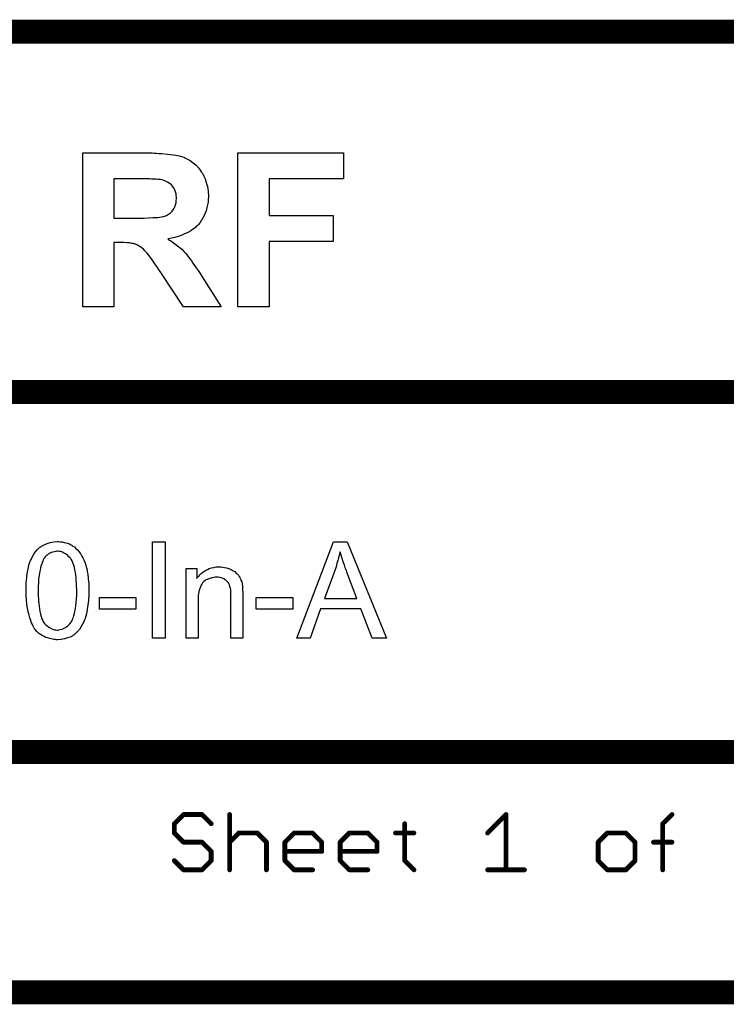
# Model space of a CAD drawing. Extents: x -2.2 to 8.3, y -2.9 to 5.2.
# Tile 127 of 205: x 7.1 to 7.7, y -2.9 to -2.1. Entities that reach past the tile are written whole.
import ezdxf

# ---------------------------------------------------------------- set-up
doc = ezdxf.new("R2010")
doc.units = 0
doc.layers.get('0').update_dxf_attribs({"linetype": 'CONTINUOUS'})
doc.layers.add('acc-ni-360-20-in-a_document', color=1, linetype='CONTINUOUS')

# ---------------------------------------------------------------- blocks, each defined once
blk = doc.blocks.new('D30')
at = {"const_width": 0.001}
blk.add_lwpolyline([(-0.0005, 0, 1), (0.0005, 0, 1)], format="xyb", close=True, dxfattribs=at)
blk = doc.blocks.new('D32')
at = {"const_width": 0.002}
blk.add_lwpolyline([(-0.001, 0, 1), (0.001, 0, 1)], format="xyb", close=True, dxfattribs=at)

msp = doc.modelspace()

# ---------------------------------------------------------------- linework, layer by layer
at = {"layer": 'acc-ni-360-20-in-a_document', "color": 1}
for points, const_width in [([(5.676818, -2.0732), (8.276818, -2.0732)], 0.02), ([(6.376818, -2.3732), (7.876818, -2.3732)], 0.02), ([(7.076818, -2.6732), (7.876818, -2.6732)], 0.02), ([(7.238818, -2.732834), (7.246491, -2.725161)], 0.004), ([(7.246491, -2.725161), (7.261838, -2.725161)], 0.004), ([(7.246491, -2.724161), (7.246491, -2.724161)], 0.002), ([(7.246491, -2.724161), (7.246491, -2.724161)], 0.002), ([(7.247198, -2.725868), (7.247198, -2.725868)], 0.002), ([(7.247198, -2.725868), (7.247198, -2.725868)], 0.002), ([(7.261838, -2.725161), (7.269511, -2.732834)], 0.004), ([(7.261838, -2.726161), (7.261838, -2.726161)], 0.002), ([(7.261838, -2.726161), (7.261838, -2.726161)], 0.002), ([(7.262545, -2.724454), (7.262545, -2.724454)], 0.002), ([(7.262545, -2.724454), (7.262545, -2.724454)], 0.002), ([(7.284857, -2.7712), (7.284857, -2.725161)], 0.004), ([(7.285857, -2.725161), (7.285857, -2.725161)], 0.002), ([(7.285857, -2.725161), (7.285857, -2.725161)], 0.002), ([(7.499707, -2.740507), (7.515053, -2.725161)], 0.004), ([(7.515053, -2.7712), (7.515053, -2.725161)], 0.004), ([(7.51576, -2.725868), (7.51576, -2.725868)], 0.002), ([(7.51576, -2.725868), (7.51576, -2.725868)], 0.002), ([(7.516053, -2.725161), (7.516053, -2.725161)], 0.002), ([(7.516053, -2.725161), (7.516053, -2.725161)], 0.002), ([(7.645498, -2.732834), (7.653171, -2.725161)], 0.004), ([(7.653878, -2.725868), (7.653878, -2.725868)], 0.002), ([(7.653878, -2.725868), (7.653878, -2.725868)], 0.002), ([(7.238818, -2.740507), (7.238818, -2.732834)], 0.004), ([(7.238818, -2.740507), (7.246491, -2.74818)], 0.004), ([(7.238111, -2.732127), (7.238111, -2.732127)], 0.002), ([(7.238111, -2.732127), (7.238111, -2.732127)], 0.002), ([(7.239818, -2.732834), (7.239818, -2.732834)], 0.002), ([(7.239818, -2.732834), (7.239818, -2.732834)], 0.002), ([(7.268804, -2.733541), (7.268804, -2.733541)], 0.002), ([(7.268804, -2.733541), (7.268804, -2.733541)], 0.002), ([(7.284857, -2.74818), (7.29253, -2.740507)], 0.004), ([(7.29253, -2.740507), (7.307877, -2.740507)], 0.004), ([(7.29253, -2.739507), (7.29253, -2.739507)], 0.002), ([(7.29253, -2.739507), (7.29253, -2.739507)], 0.002), ([(7.307877, -2.740507), (7.31555, -2.74818)], 0.004), ([(7.330896, -2.74818), (7.33857, -2.740507)], 0.004), ([(7.33857, -2.740507), (7.353916, -2.740507)], 0.004), ([(7.33857, -2.739507), (7.33857, -2.739507)], 0.002), ([(7.33857, -2.739507), (7.33857, -2.739507)], 0.002), ([(7.353916, -2.740507), (7.361589, -2.74818)], 0.004), ([(7.376936, -2.74818), (7.384609, -2.740507)], 0.004), ([(7.384609, -2.740507), (7.399955, -2.740507)], 0.004), ([(7.384609, -2.739507), (7.384609, -2.739507)], 0.002), ([(7.384609, -2.739507), (7.384609, -2.739507)], 0.002), ([(7.399955, -2.740507), (7.407629, -2.74818)], 0.004), ([(7.422975, -2.740507), (7.438321, -2.740507)], 0.004), ([(7.422975, -2.739507), (7.422975, -2.739507)], 0.002), ([(7.422975, -2.739507), (7.422975, -2.739507)], 0.002), ([(7.430648, -2.763527), (7.430648, -2.732834)], 0.004), ([(7.431648, -2.732834), (7.431648, -2.732834)], 0.002), ([(7.431648, -2.732834), (7.431648, -2.732834)], 0.002), ([(7.591786, -2.74818), (7.599459, -2.740507)], 0.004), ([(7.599459, -2.740507), (7.614805, -2.740507)], 0.004), ([(7.599459, -2.739507), (7.599459, -2.739507)], 0.002), ([(7.599459, -2.739507), (7.599459, -2.739507)], 0.002), ([(7.614805, -2.740507), (7.622478, -2.74818)], 0.004), ([(7.645498, -2.7712), (7.645498, -2.732834)], 0.004), ([(7.644791, -2.732127), (7.644791, -2.732127)], 0.002), ([(7.644791, -2.732127), (7.644791, -2.732127)], 0.002), ([(7.646498, -2.732834), (7.646498, -2.732834)], 0.002), ([(7.646498, -2.732834), (7.646498, -2.732834)], 0.002), ([(7.237818, -2.740507), (7.237818, -2.740507)], 0.002), ([(7.237818, -2.740507), (7.237818, -2.740507)], 0.002), ([(7.239525, -2.7398), (7.239525, -2.7398)], 0.002), ([(7.239525, -2.7398), (7.239525, -2.7398)], 0.002), ([(7.246491, -2.74818), (7.261838, -2.74818)], 0.004), ([(7.246491, -2.74718), (7.246491, -2.74718)], 0.002), ([(7.246491, -2.74718), (7.246491, -2.74718)], 0.002), ([(7.261838, -2.74818), (7.269511, -2.755854)], 0.004), ([(7.262545, -2.747473), (7.262545, -2.747473)], 0.002), ([(7.262545, -2.747473), (7.262545, -2.747473)], 0.002), ([(7.28415, -2.747473), (7.28415, -2.747473)], 0.002), ([(7.28415, -2.747473), (7.28415, -2.747473)], 0.002), ([(7.293237, -2.741214), (7.293237, -2.741214)], 0.002), ([(7.293237, -2.741214), (7.293237, -2.741214)], 0.002), ([(7.307877, -2.741507), (7.307877, -2.741507)], 0.002), ([(7.307877, -2.741507), (7.307877, -2.741507)], 0.002), ([(7.308584, -2.7398), (7.308584, -2.7398)], 0.002), ([(7.308584, -2.7398), (7.308584, -2.7398)], 0.002), ([(7.31555, -2.7712), (7.31555, -2.74818)], 0.004), ([(7.330896, -2.763527), (7.330896, -2.74818)], 0.004), ([(7.330189, -2.747473), (7.330189, -2.747473)], 0.002), ([(7.330189, -2.747473), (7.330189, -2.747473)], 0.002), ([(7.339277, -2.741214), (7.339277, -2.741214)], 0.002), ([(7.339277, -2.741214), (7.339277, -2.741214)], 0.002), ([(7.353916, -2.741507), (7.353916, -2.741507)], 0.002), ([(7.353916, -2.741507), (7.353916, -2.741507)], 0.002), ([(7.354623, -2.7398), (7.354623, -2.7398)], 0.002), ([(7.354623, -2.7398), (7.354623, -2.7398)], 0.002), ([(7.361589, -2.755854), (7.361589, -2.74818)], 0.004), ([(7.376936, -2.763527), (7.376936, -2.74818)], 0.004), ([(7.376229, -2.747473), (7.376229, -2.747473)], 0.002), ([(7.376229, -2.747473), (7.376229, -2.747473)], 0.002), ([(7.385316, -2.741214), (7.385316, -2.741214)], 0.002), ([(7.385316, -2.741214), (7.385316, -2.741214)], 0.002), ([(7.399955, -2.741507), (7.399955, -2.741507)], 0.002), ([(7.399955, -2.741507), (7.399955, -2.741507)], 0.002), ([(7.400662, -2.7398), (7.400662, -2.7398)], 0.002), ([(7.400662, -2.7398), (7.400662, -2.7398)], 0.002), ([(7.407629, -2.755854), (7.407629, -2.74818)], 0.004), ([(7.438321, -2.741507), (7.438321, -2.741507)], 0.002), ([(7.438321, -2.741507), (7.438321, -2.741507)], 0.002), ([(7.499, -2.7398), (7.499, -2.7398)], 0.002), ([(7.499, -2.7398), (7.499, -2.7398)], 0.002), ([(7.591786, -2.763527), (7.591786, -2.74818)], 0.004), ([(7.591078, -2.747473), (7.591078, -2.747473)], 0.002), ([(7.591078, -2.747473), (7.591078, -2.747473)], 0.002), ([(7.600166, -2.741214), (7.600166, -2.741214)], 0.002), ([(7.600166, -2.741214), (7.600166, -2.741214)], 0.002), ([(7.614805, -2.741507), (7.614805, -2.741507)], 0.002), ([(7.614805, -2.741507), (7.614805, -2.741507)], 0.002), ([(7.615512, -2.7398), (7.615512, -2.7398)], 0.002), ([(7.615512, -2.7398), (7.615512, -2.7398)], 0.002), ([(7.622478, -2.763527), (7.622478, -2.74818)], 0.004), ([(7.637825, -2.74818), (7.653171, -2.74818)], 0.004), ([(7.637825, -2.74718), (7.637825, -2.74718)], 0.002), ([(7.637825, -2.74718), (7.637825, -2.74718)], 0.002), ([(7.245784, -2.748888), (7.245784, -2.748888)], 0.002), ([(7.245784, -2.748888), (7.245784, -2.748888)], 0.002), ([(7.261838, -2.74918), (7.261838, -2.74918)], 0.002), ([(7.261838, -2.74918), (7.261838, -2.74918)], 0.002), ([(7.269511, -2.763527), (7.269511, -2.755854)], 0.004), ([(7.270511, -2.755854), (7.270511, -2.755854)], 0.002), ([(7.270511, -2.755854), (7.270511, -2.755854)], 0.002), ([(7.314843, -2.748888), (7.314843, -2.748888)], 0.002), ([(7.314843, -2.748888), (7.314843, -2.748888)], 0.002), ([(7.31655, -2.74818), (7.31655, -2.74818)], 0.002), ([(7.31655, -2.74818), (7.31655, -2.74818)], 0.002), ([(7.330896, -2.755854), (7.361589, -2.755854)], 0.004), ([(7.330896, -2.754854), (7.330896, -2.754854)], 0.002), ([(7.330896, -2.754854), (7.330896, -2.754854)], 0.002), ([(7.331896, -2.74818), (7.331896, -2.74818)], 0.002), ([(7.331896, -2.74818), (7.331896, -2.74818)], 0.002), ([(7.360589, -2.755854), (7.360589, -2.755854)], 0.002), ([(7.360589, -2.755854), (7.360589, -2.755854)], 0.002), ([(7.360882, -2.748888), (7.360882, -2.748888)], 0.002), ([(7.360882, -2.748888), (7.360882, -2.748888)], 0.002), ([(7.362589, -2.74818), (7.362589, -2.74818)], 0.002), ([(7.362589, -2.74818), (7.362589, -2.74818)], 0.002), ([(7.376936, -2.755854), (7.407629, -2.755854)], 0.004), ([(7.376936, -2.754854), (7.376936, -2.754854)], 0.002), ([(7.376936, -2.754854), (7.376936, -2.754854)], 0.002), ([(7.377936, -2.74818), (7.377936, -2.74818)], 0.002), ([(7.377936, -2.74818), (7.377936, -2.74818)], 0.002), ([(7.406629, -2.755854), (7.406629, -2.755854)], 0.002), ([(7.406629, -2.755854), (7.406629, -2.755854)], 0.002), ([(7.406921, -2.748888), (7.406921, -2.748888)], 0.002), ([(7.406921, -2.748888), (7.406921, -2.748888)], 0.002), ([(7.408629, -2.74818), (7.408629, -2.74818)], 0.002), ([(7.408629, -2.74818), (7.408629, -2.74818)], 0.002), ([(7.592786, -2.74818), (7.592786, -2.74818)], 0.002), ([(7.592786, -2.74818), (7.592786, -2.74818)], 0.002), ([(7.621771, -2.748888), (7.621771, -2.748888)], 0.002), ([(7.621771, -2.748888), (7.621771, -2.748888)], 0.002), ([(7.623478, -2.74818), (7.623478, -2.74818)], 0.002), ([(7.623478, -2.74818), (7.623478, -2.74818)], 0.002), ([(7.653171, -2.74918), (7.653171, -2.74918)], 0.002), ([(7.653171, -2.74918), (7.653171, -2.74918)], 0.002), ([(7.238818, -2.763527), (7.246491, -2.7712)], 0.004), ([(7.239525, -2.76282), (7.239525, -2.76282)], 0.002), ([(7.239525, -2.76282), (7.239525, -2.76282)], 0.002), ([(7.261838, -2.7712), (7.269511, -2.763527)], 0.004), ([(7.268511, -2.763527), (7.268511, -2.763527)], 0.002), ([(7.268511, -2.763527), (7.268511, -2.763527)], 0.002), ([(7.268804, -2.756561), (7.268804, -2.756561)], 0.002), ([(7.268804, -2.756561), (7.268804, -2.756561)], 0.002), ([(7.270218, -2.764234), (7.270218, -2.764234)], 0.002), ([(7.270218, -2.764234), (7.270218, -2.764234)], 0.002), ([(7.330896, -2.763527), (7.33857, -2.7712)], 0.004), ([(7.329896, -2.763527), (7.329896, -2.763527)], 0.002), ([(7.329896, -2.763527), (7.329896, -2.763527)], 0.002), ([(7.331604, -2.76282), (7.331604, -2.76282)], 0.002), ([(7.331604, -2.76282), (7.331604, -2.76282)], 0.002), ([(7.361589, -2.756854), (7.361589, -2.756854)], 0.002), ([(7.361589, -2.756854), (7.361589, -2.756854)], 0.002), ([(7.376936, -2.763527), (7.384609, -2.7712)], 0.004), ([(7.375936, -2.763527), (7.375936, -2.763527)], 0.002), ([(7.375936, -2.763527), (7.375936, -2.763527)], 0.002), ([(7.377643, -2.76282), (7.377643, -2.76282)], 0.002), ([(7.377643, -2.76282), (7.377643, -2.76282)], 0.002), ([(7.407629, -2.756854), (7.407629, -2.756854)], 0.002), ([(7.407629, -2.756854), (7.407629, -2.756854)], 0.002), ([(7.430648, -2.763527), (7.438321, -2.7712)], 0.004), ([(7.429648, -2.763527), (7.429648, -2.763527)], 0.002), ([(7.429648, -2.763527), (7.429648, -2.763527)], 0.002), ([(7.431355, -2.76282), (7.431355, -2.76282)], 0.002), ([(7.431355, -2.76282), (7.431355, -2.76282)], 0.002), ([(7.591786, -2.763527), (7.599459, -2.7712)], 0.004), ([(7.590786, -2.763527), (7.590786, -2.763527)], 0.002), ([(7.590786, -2.763527), (7.590786, -2.763527)], 0.002), ([(7.592493, -2.76282), (7.592493, -2.76282)], 0.002), ([(7.592493, -2.76282), (7.592493, -2.76282)], 0.002), ([(7.614805, -2.7712), (7.622478, -2.763527)], 0.004), ([(7.621478, -2.763527), (7.621478, -2.763527)], 0.002), ([(7.621478, -2.763527), (7.621478, -2.763527)], 0.002), ([(7.623185, -2.764234), (7.623185, -2.764234)], 0.002), ([(7.623185, -2.764234), (7.623185, -2.764234)], 0.002), ([(7.246491, -2.7712), (7.261838, -2.7712)], 0.004), ([(7.245784, -2.771907), (7.245784, -2.771907)], 0.002), ([(7.245784, -2.771907), (7.245784, -2.771907)], 0.002), ([(7.246491, -2.7702), (7.246491, -2.7702)], 0.002), ([(7.246491, -2.7702), (7.246491, -2.7702)], 0.002), ([(7.26113, -2.770493), (7.26113, -2.770493)], 0.002), ([(7.26113, -2.770493), (7.26113, -2.770493)], 0.002), ([(7.261838, -2.7722), (7.261838, -2.7722)], 0.002), ([(7.261838, -2.7722), (7.261838, -2.7722)], 0.002), ([(7.283857, -2.7712), (7.283857, -2.7712)], 0.002), ([(7.283857, -2.7712), (7.283857, -2.7712)], 0.002), ([(7.31455, -2.7712), (7.31455, -2.7712)], 0.002), ([(7.31455, -2.7712), (7.31455, -2.7712)], 0.002), ([(7.33857, -2.7712), (7.353916, -2.7712)], 0.004), ([(7.337862, -2.771907), (7.337862, -2.771907)], 0.002), ([(7.337862, -2.771907), (7.337862, -2.771907)], 0.002), ([(7.33857, -2.7702), (7.33857, -2.7702)], 0.002), ([(7.33857, -2.7702), (7.33857, -2.7702)], 0.002), ([(7.353916, -2.7722), (7.353916, -2.7722)], 0.002), ([(7.353916, -2.7722), (7.353916, -2.7722)], 0.002), ([(7.384609, -2.7712), (7.399955, -2.7712)], 0.004), ([(7.383902, -2.771907), (7.383902, -2.771907)], 0.002), ([(7.383902, -2.771907), (7.383902, -2.771907)], 0.002), ([(7.384609, -2.7702), (7.384609, -2.7702)], 0.002), ([(7.384609, -2.7702), (7.384609, -2.7702)], 0.002), ([(7.399955, -2.7722), (7.399955, -2.7722)], 0.002), ([(7.399955, -2.7722), (7.399955, -2.7722)], 0.002), ([(7.437614, -2.771907), (7.437614, -2.771907)], 0.002), ([(7.437614, -2.771907), (7.437614, -2.771907)], 0.002), ([(7.499707, -2.7712), (7.5304, -2.7712)], 0.004), ([(7.499707, -2.7702), (7.499707, -2.7702)], 0.002), ([(7.499707, -2.7702), (7.499707, -2.7702)], 0.002), ([(7.514053, -2.7712), (7.514053, -2.7712)], 0.002), ([(7.514053, -2.7712), (7.514053, -2.7712)], 0.002), ([(7.5304, -2.7722), (7.5304, -2.7722)], 0.002), ([(7.5304, -2.7722), (7.5304, -2.7722)], 0.002), ([(7.599459, -2.7712), (7.614805, -2.7712)], 0.004), ([(7.598752, -2.771907), (7.598752, -2.771907)], 0.002), ([(7.598752, -2.771907), (7.598752, -2.771907)], 0.002), ([(7.599459, -2.7702), (7.599459, -2.7702)], 0.002), ([(7.599459, -2.7702), (7.599459, -2.7702)], 0.002), ([(7.614098, -2.770493), (7.614098, -2.770493)], 0.002), ([(7.614098, -2.770493), (7.614098, -2.770493)], 0.002), ([(7.614805, -2.7722), (7.614805, -2.7722)], 0.002), ([(7.614805, -2.7722), (7.614805, -2.7722)], 0.002), ([(7.644498, -2.7712), (7.644498, -2.7712)], 0.002), ([(7.644498, -2.7712), (7.644498, -2.7712)], 0.002), ([(7.076818, -2.8732), (8.276818, -2.8732)], 0.02)]:
    msp.add_lwpolyline(points, dxfattribs=dict(at, const_width=const_width))
for points in [[(7.221982, -2.17434), (7.224019, -2.17434), (7.226055, -2.174526), (7.228461, -2.174526), (7.233274, -2.175081), (7.238271, -2.175636), (7.242899, -2.176561), (7.244935, -2.177117), (7.246786, -2.177672), (7.246971, -2.177672), (7.247156, -2.177857), (7.248267, -2.178412), (7.249932, -2.179338), (7.252154, -2.180449), (7.25456, -2.1823), (7.256966, -2.184336), (7.259373, -2.186927), (7.261594, -2.190074), (7.261594, -2.190259), (7.261779, -2.190444), (7.262149, -2.190999), (7.262519, -2.191555), (7.263445, -2.193406), (7.264555, -2.195812), (7.265481, -2.198773), (7.266406, -2.202105), (7.267147, -2.205992), (7.267332, -2.210065), (7.267332, -2.21025), (7.267332, -2.21062), (7.267332, -2.211545), (7.267147, -2.212471), (7.267147, -2.213767), (7.266962, -2.215062), (7.266221, -2.218394), (7.265296, -2.222281), (7.263815, -2.226168), (7.261594, -2.23024), (7.260298, -2.232091), (7.258817, -2.233943), (7.258632, -2.234128), (7.258447, -2.234313), (7.257892, -2.234868), (7.257151, -2.235423), (7.256411, -2.236164), (7.2553, -2.237089), (7.254005, -2.238015), (7.252524, -2.23894), (7.250858, -2.240051), (7.248822, -2.240976), (7.246786, -2.241902), (7.244565, -2.242827), (7.241973, -2.243753), (7.239382, -2.244493), (7.236605, -2.245234), (7.233459, -2.245789), (7.233644, -2.245789), (7.233829, -2.245974), (7.234939, -2.246714), (7.23642, -2.24764), (7.238271, -2.248936), (7.240492, -2.250602), (7.242714, -2.252267), (7.24512, -2.254303), (7.247156, -2.256525), (7.247341, -2.25671), (7.248267, -2.257635), (7.249377, -2.259116), (7.251043, -2.261337), (7.253264, -2.264114), (7.254375, -2.265965), (7.255671, -2.267816), (7.257151, -2.269852), (7.258632, -2.272073), (7.260298, -2.274664), (7.261964, -2.277256), (7.277698, -2.302244), (7.246601, -2.302244), (7.228091, -2.274479), (7.227906, -2.274294), (7.227721, -2.273739), (7.227165, -2.272999), (7.226425, -2.272073), (7.225684, -2.270963), (7.224759, -2.269482), (7.222723, -2.26652), (7.220316, -2.263188), (7.218095, -2.260227), (7.216059, -2.25745), (7.215134, -2.256525), (7.214393, -2.255599), (7.214208, -2.255414), (7.213838, -2.255044), (7.213098, -2.254304), (7.212172, -2.253378), (7.210876, -2.252638), (7.209581, -2.251712), (7.2081, -2.250972), (7.206619, -2.250231), (7.206434, -2.250231), (7.205879, -2.250046), (7.204953, -2.249676), (7.203472, -2.249491), (7.201621, -2.249121), (7.1994, -2.248936), (7.196809, -2.248751), (7.188479, -2.248751), (7.188479, -2.302244), (7.162565, -2.302244), (7.162565, -2.174155), (7.220316, -2.174155), (7.221982, -2.17434)], [(7.379688, -2.195812), (7.317679, -2.195812), (7.317679, -2.226168), (7.371173, -2.226168), (7.371173, -2.247825), (7.317679, -2.247825), (7.317679, -2.302244), (7.291765, -2.302244), (7.291765, -2.174155), (7.379688, -2.174155), (7.379688, -2.195812)], [(7.218095, -2.195812), (7.188479, -2.195812), (7.188479, -2.22839), (7.213653, -2.22839), (7.217355, -2.228204), (7.221242, -2.228019), (7.225129, -2.227834), (7.226795, -2.227649), (7.228276, -2.227464), (7.229757, -2.227094), (7.230682, -2.226909), (7.230867, -2.226909), (7.231422, -2.226539), (7.232348, -2.226168), (7.233274, -2.225613), (7.23568, -2.223947), (7.23679, -2.222836), (7.237901, -2.221541), (7.238086, -2.221356), (7.238271, -2.2208), (7.238827, -2.22006), (7.239382, -2.218949), (7.239752, -2.217469), (7.240307, -2.215803), (7.240492, -2.213952), (7.240677, -2.211916), (7.240677, -2.211545), (7.240677, -2.210805), (7.240492, -2.209694), (7.240307, -2.208214), (7.239752, -2.206548), (7.239197, -2.204882), (7.238271, -2.203031), (7.237161, -2.20155), (7.236975, -2.201365), (7.236605, -2.20081), (7.23568, -2.200254), (7.234569, -2.199329), (7.233274, -2.198403), (7.231608, -2.197663), (7.229572, -2.196923), (7.22735, -2.196367), (7.227165, -2.196367), (7.22661, -2.196182), (7.225499, -2.196182), (7.223833, -2.195997), (7.219761, -2.195997), (7.218095, -2.195812)], [(7.143802, -2.497936), (7.145306, -2.498168), (7.147042, -2.498515), (7.148893, -2.498978), (7.15086, -2.499556), (7.152711, -2.500482), (7.152827, -2.500482), (7.152943, -2.500597), (7.153521, -2.500945), (7.154447, -2.501523), (7.155604, -2.502333), (7.156876, -2.50349), (7.158265, -2.504763), (7.159537, -2.506267), (7.16081, -2.508002), (7.160926, -2.508234), (7.161389, -2.508812), (7.161851, -2.509853), (7.162661, -2.511358), (7.163355, -2.513093), (7.164281, -2.51506), (7.165091, -2.517374), (7.165785, -2.519919), (7.165785, -2.520035), (7.165901, -2.520266), (7.166017, -2.520613), (7.166132, -2.521192), (7.166248, -2.521886), (7.166364, -2.522696), (7.166595, -2.523737), (7.166711, -2.524894), (7.166942, -2.526167), (7.167058, -2.527555), (7.167174, -2.529175), (7.167405, -2.530795), (7.167521, -2.532646), (7.167521, -2.534497), (7.167636, -2.53658), (7.167636, -2.538778), (7.167636, -2.538894), (7.167636, -2.539357), (7.167636, -2.540167), (7.167636, -2.541092), (7.167521, -2.542365), (7.167521, -2.543753), (7.167405, -2.545258), (7.167289, -2.546877), (7.166942, -2.55058), (7.166364, -2.554398), (7.165669, -2.5581), (7.165207, -2.559836), (7.164628, -2.561571), (7.164628, -2.561687), (7.164512, -2.561918), (7.164281, -2.562381), (7.16405, -2.56296), (7.163818, -2.56377), (7.163355, -2.564579), (7.16243, -2.566546), (7.161273, -2.568629), (7.159769, -2.570943), (7.158033, -2.573026), (7.155951, -2.574992), (7.155835, -2.574992), (7.155719, -2.575224), (7.155372, -2.575455), (7.154909, -2.575687), (7.154331, -2.576034), (7.153752, -2.576497), (7.152017, -2.577307), (7.149934, -2.578116), (7.147505, -2.578926), (7.144612, -2.579389), (7.141488, -2.57962), (7.140331, -2.57962), (7.139521, -2.579505), (7.138596, -2.579389), (7.137439, -2.579158), (7.136166, -2.578926), (7.134778, -2.578579), (7.133389, -2.578116), (7.131885, -2.577654), (7.130381, -2.576959), (7.128877, -2.576149), (7.127373, -2.575224), (7.125869, -2.574067), (7.12448, -2.572794), (7.123208, -2.571406), (7.123092, -2.57129), (7.12286, -2.570943), (7.122513, -2.570365), (7.121935, -2.569439), (7.121356, -2.568398), (7.120778, -2.567009), (7.119968, -2.565389), (7.119274, -2.563538), (7.11858, -2.561456), (7.117885, -2.559026), (7.117191, -2.556365), (7.116613, -2.553357), (7.116034, -2.550117), (7.115687, -2.546646), (7.115456, -2.542828), (7.11534, -2.538778), (7.11534, -2.538663), (7.11534, -2.5382), (7.11534, -2.53739), (7.11534, -2.536464), (7.115456, -2.535192), (7.115456, -2.533803), (7.115571, -2.532299), (7.115687, -2.530564), (7.116034, -2.526977), (7.116613, -2.523159), (7.117307, -2.519341), (7.11777, -2.517605), (7.118233, -2.51587), (7.118233, -2.515754), (7.118348, -2.515523), (7.11858, -2.51506), (7.118811, -2.514481), (7.119042, -2.513671), (7.119505, -2.512862), (7.120431, -2.510895), (7.121588, -2.508812), (7.123092, -2.506614), (7.124827, -2.504416), (7.12691, -2.502564), (7.127026, -2.502564), (7.127141, -2.502333), (7.127489, -2.502102), (7.127951, -2.50187), (7.12853, -2.501407), (7.129224, -2.50106), (7.130959, -2.500135), (7.133042, -2.499325), (7.135472, -2.498515), (7.138364, -2.498052), (7.141488, -2.497821), (7.142529, -2.497821), (7.143802, -2.497936)], [(7.231271, -2.578232), (7.220627, -2.578232), (7.220627, -2.498168), (7.231271, -2.498168), (7.231271, -2.578232)], [(7.415582, -2.578232), (7.403549, -2.578232), (7.394177, -2.553935), (7.360624, -2.553935), (7.351947, -2.578232), (7.340724, -2.578232), (7.371268, -2.498168), (7.382838, -2.498168), (7.415582, -2.578232)], [(7.141373, -2.50592), (7.140678, -2.50592), (7.140216, -2.506035), (7.138943, -2.506267), (7.137439, -2.506614), (7.135703, -2.507308), (7.133852, -2.508349), (7.132926, -2.509044), (7.132001, -2.509738), (7.131191, -2.510663), (7.130381, -2.511705), (7.130381, -2.51182), (7.13015, -2.512052), (7.129918, -2.512515), (7.129571, -2.513093), (7.129224, -2.514019), (7.128761, -2.51506), (7.128414, -2.516333), (7.127951, -2.517837), (7.127489, -2.519572), (7.127026, -2.521539), (7.126563, -2.523737), (7.126216, -2.526167), (7.125869, -2.528944), (7.125637, -2.531952), (7.125522, -2.535192), (7.125406, -2.538778), (7.125406, -2.53901), (7.125406, -2.539588), (7.125406, -2.54063), (7.125522, -2.542018), (7.125522, -2.543522), (7.125637, -2.545373), (7.125753, -2.54734), (7.125984, -2.549423), (7.126563, -2.553935), (7.12691, -2.556133), (7.127373, -2.558216), (7.127836, -2.560183), (7.12853, -2.562034), (7.129224, -2.563654), (7.130034, -2.565042), (7.130034, -2.565158), (7.130265, -2.565274), (7.130844, -2.566084), (7.131885, -2.567125), (7.133158, -2.568282), (7.134893, -2.569439), (7.13686, -2.57048), (7.139059, -2.57129), (7.140216, -2.571406), (7.141488, -2.571521), (7.142182, -2.571521), (7.142645, -2.571406), (7.143802, -2.571174), (7.145422, -2.570712), (7.147158, -2.569902), (7.149124, -2.568745), (7.15005, -2.56805), (7.150976, -2.567125), (7.151901, -2.566199), (7.152827, -2.565042), (7.152827, -2.564927), (7.153058, -2.564695), (7.15329, -2.564348), (7.153521, -2.56377), (7.153984, -2.56296), (7.154331, -2.561918), (7.154794, -2.560761), (7.155257, -2.559373), (7.155604, -2.557637), (7.156066, -2.555786), (7.156529, -2.553588), (7.156876, -2.551274), (7.157108, -2.548497), (7.157339, -2.545605), (7.15757, -2.542365), (7.15757, -2.538778), (7.15757, -2.538663), (7.15757, -2.538547), (7.15757, -2.537968), (7.15757, -2.536927), (7.157455, -2.535539), (7.157455, -2.534035), (7.157339, -2.532184), (7.157223, -2.530217), (7.156992, -2.528018), (7.156413, -2.523622), (7.156066, -2.521423), (7.155604, -2.519341), (7.155141, -2.517374), (7.154447, -2.515523), (7.153752, -2.513903), (7.152943, -2.512515), (7.152943, -2.512399), (7.152711, -2.512283), (7.15248, -2.511936), (7.152133, -2.511473), (7.151091, -2.510432), (7.149819, -2.509159), (7.148083, -2.508002), (7.146116, -2.506961), (7.145075, -2.506498), (7.143918, -2.506151), (7.142645, -2.506035), (7.141373, -2.50592)], [(7.376822, -2.506498), (7.376822, -2.506614), (7.376706, -2.506845), (7.376706, -2.507308), (7.376475, -2.507771), (7.376359, -2.508581), (7.376128, -2.50939), (7.375665, -2.511357), (7.375087, -2.513671), (7.374277, -2.516217), (7.373467, -2.518994), (7.372425, -2.521886), (7.363748, -2.545258), (7.390822, -2.545258), (7.382491, -2.523274), (7.382491, -2.523159), (7.382376, -2.522812), (7.382144, -2.522233), (7.381913, -2.521539), (7.381566, -2.520729), (7.381219, -2.519688), (7.380872, -2.518531), (7.380409, -2.517374), (7.379483, -2.514713), (7.378557, -2.511936), (7.377632, -2.509159), (7.376822, -2.506498)], [(7.277783, -2.518994), (7.279056, -2.519109), (7.28056, -2.519341), (7.282179, -2.519688), (7.283915, -2.520151), (7.285535, -2.520845), (7.285766, -2.520961), (7.286229, -2.521192), (7.287039, -2.521539), (7.287964, -2.522117), (7.289121, -2.522812), (7.290163, -2.523737), (7.291204, -2.524663), (7.29213, -2.52582), (7.292245, -2.525936), (7.292477, -2.526398), (7.292824, -2.526977), (7.293402, -2.527787), (7.293865, -2.528944), (7.294328, -2.530101), (7.294906, -2.531489), (7.295253, -2.532993), (7.295253, -2.533109), (7.295369, -2.533572), (7.295485, -2.534266), (7.295601, -2.535192), (7.295601, -2.53658), (7.295716, -2.5382), (7.295832, -2.540167), (7.295832, -2.542596), (7.295832, -2.578232), (7.285998, -2.578232), (7.285998, -2.543059), (7.285998, -2.542943), (7.285998, -2.542828), (7.285998, -2.542018), (7.285998, -2.540977), (7.285882, -2.539704), (7.285766, -2.5382), (7.285535, -2.536696), (7.285188, -2.535307), (7.284841, -2.534035), (7.284841, -2.533919), (7.284609, -2.533572), (7.284262, -2.532993), (7.283915, -2.532299), (7.283336, -2.531605), (7.282642, -2.530795), (7.281717, -2.529985), (7.280675, -2.529291), (7.28056, -2.529175), (7.280212, -2.528944), (7.279518, -2.528712), (7.278708, -2.528365), (7.277783, -2.528018), (7.276626, -2.527671), (7.275237, -2.527555), (7.273849, -2.52744), (7.27327, -2.52744), (7.272808, -2.527555), (7.271651, -2.527671), (7.270147, -2.527903), (7.268527, -2.528481), (7.266676, -2.529175), (7.264824, -2.530101), (7.263089, -2.531489), (7.262858, -2.531721), (7.262395, -2.532299), (7.262048, -2.532762), (7.2617, -2.53334), (7.261238, -2.534035), (7.260891, -2.534845), (7.260428, -2.53577), (7.259965, -2.536927), (7.259618, -2.5382), (7.259271, -2.539588), (7.259039, -2.541092), (7.258808, -2.542712), (7.258577, -2.544679), (7.258577, -2.546646), (7.258577, -2.578232), (7.248742, -2.578232), (7.248742, -2.520151), (7.257535, -2.520151), (7.257535, -2.528481), (7.257651, -2.528365), (7.257882, -2.528018), (7.25823, -2.527555), (7.258692, -2.526977), (7.259386, -2.526283), (7.260196, -2.525473), (7.261122, -2.524547), (7.262279, -2.523622), (7.263436, -2.522812), (7.264824, -2.521886), (7.266328, -2.521076), (7.267948, -2.520382), (7.2698, -2.519803), (7.271651, -2.519341), (7.273733, -2.518994), (7.275932, -2.518878), (7.276857, -2.518878), (7.277783, -2.518994)], [(7.206859, -2.554166), (7.17643, -2.554166), (7.17643, -2.544332), (7.206859, -2.544332), (7.206859, -2.554166)], [(7.337484, -2.554166), (7.307055, -2.554166), (7.307055, -2.544332), (7.337484, -2.544332), (7.337484, -2.554166)]]:
    msp.add_lwpolyline(points, dxfattribs=at)
at = {"layer": 'acc-ni-360-20-in-a_document', "color": 1, "const_width": 0.002}
for points in [[(7.246491, -2.724161, 1), (7.246491, -2.726161)], [(7.247198, -2.725868, 1), (7.245784, -2.724454)], [(7.262545, -2.724454, 1.000854), (7.26113, -2.725868)], [(7.261838, -2.726161, 1), (7.261838, -2.724161)], [(7.285857, -2.725161, 1), (7.283857, -2.725161)], [(7.516053, -2.725161, 1), (7.514053, -2.725161)], [(7.51576, -2.725868, 1), (7.514346, -2.724454)], [(7.653878, -2.725868, 1), (7.652464, -2.724454)], [(7.239818, -2.732834, 1), (7.237818, -2.732834)], [(7.238111, -2.732127, 1), (7.239525, -2.733541)], [(7.239525, -2.7398, 1), (7.238111, -2.741214)], [(7.268804, -2.733541, 1), (7.270218, -2.732127)], [(7.29253, -2.739507, 1), (7.29253, -2.741507)], [(7.293237, -2.741214, 1), (7.291823, -2.7398)], [(7.308584, -2.7398, 1), (7.30717, -2.741214)], [(7.307877, -2.741507, 1), (7.307877, -2.739507)], [(7.33857, -2.739507, 1), (7.33857, -2.741507)], [(7.339277, -2.741214, 0.999854), (7.337862, -2.7398)], [(7.354623, -2.7398, 1), (7.353209, -2.741214)], [(7.353916, -2.741507, 1), (7.353916, -2.739507)], [(7.384609, -2.739507, 1), (7.384609, -2.741507)], [(7.385316, -2.741214, 1), (7.383902, -2.7398)], [(7.400662, -2.7398, 1), (7.399248, -2.741214)], [(7.399955, -2.741507, 1), (7.399955, -2.739507)], [(7.422975, -2.739507, 1), (7.422975, -2.741507)], [(7.431648, -2.732834, 1), (7.429648, -2.732834)], [(7.438321, -2.741507, 1), (7.438321, -2.739507)], [(7.599459, -2.739507, 1), (7.599459, -2.741507)], [(7.600166, -2.741214, 1), (7.598752, -2.7398)], [(7.615512, -2.7398, 1), (7.614098, -2.741214)], [(7.614805, -2.741507, 1), (7.614805, -2.739507)], [(7.646498, -2.732834, 1), (7.644498, -2.732834)], [(7.644791, -2.732127, 1), (7.646205, -2.733541)], [(7.237818, -2.740507, 1), (7.239818, -2.740507)], [(7.246491, -2.74718, 1), (7.246491, -2.74918)], [(7.245784, -2.748888, 0.999854), (7.247198, -2.747473)], [(7.262545, -2.747473, 1), (7.26113, -2.748888)], [(7.261838, -2.74918, 1), (7.261838, -2.74718)], [(7.28415, -2.747473, 1.000854), (7.285564, -2.748888)], [(7.31655, -2.74818, 1), (7.31455, -2.74818)], [(7.314843, -2.748888, 0.999854), (7.316257, -2.747473)], [(7.331896, -2.74818, 1), (7.329896, -2.74818)], [(7.330189, -2.747473, 1), (7.331604, -2.748888)], [(7.362589, -2.74818, 1), (7.360589, -2.74818)], [(7.360882, -2.748888, 0.999854), (7.362296, -2.747473)], [(7.376229, -2.747473, 1.000854), (7.377643, -2.748888)], [(7.377936, -2.74818, 1), (7.375936, -2.74818)], [(7.408629, -2.74818, 1), (7.406629, -2.74818)], [(7.406921, -2.748888, 1), (7.408336, -2.747473)], [(7.499, -2.7398, 1), (7.500414, -2.741214)], [(7.591078, -2.747473, 1), (7.592493, -2.748888)], [(7.592786, -2.74818, 1), (7.590786, -2.74818)], [(7.623478, -2.74818, 1), (7.621478, -2.74818)], [(7.621771, -2.748888, 0.999854), (7.623185, -2.747473)], [(7.637825, -2.74718, 1), (7.637825, -2.74918)], [(7.653171, -2.74918, 1), (7.653171, -2.74718)], [(7.270511, -2.755854, 1), (7.268511, -2.755854)], [(7.268804, -2.756561, 1), (7.270218, -2.755147)], [(7.330896, -2.754854, 1), (7.330896, -2.756854)], [(7.360589, -2.755854, 1), (7.362589, -2.755854)], [(7.361589, -2.756854, 1), (7.361589, -2.754854)], [(7.376936, -2.754854, 1), (7.376936, -2.756854)], [(7.406629, -2.755854, 1), (7.408629, -2.755854)], [(7.407629, -2.756854, 1), (7.407629, -2.754854)], [(7.239525, -2.76282, 1), (7.238111, -2.764234)], [(7.268511, -2.763527, 1), (7.270511, -2.763527)], [(7.270218, -2.764234, 1), (7.268804, -2.76282)], [(7.331604, -2.76282, 1.000854), (7.330189, -2.764234)], [(7.329896, -2.763527, 1), (7.331896, -2.763527)], [(7.377643, -2.76282, 1), (7.376229, -2.764234)], [(7.375936, -2.763527, 1), (7.377936, -2.763527)], [(7.431355, -2.76282, 1), (7.429941, -2.764234)], [(7.429648, -2.763527, 1), (7.431648, -2.763527)], [(7.592493, -2.76282, 1.000854), (7.591078, -2.764234)], [(7.590786, -2.763527, 1), (7.592786, -2.763527)], [(7.621478, -2.763527, 1), (7.623478, -2.763527)], [(7.623185, -2.764234, 1), (7.621771, -2.76282)], [(7.246491, -2.7702, 1), (7.246491, -2.7722)], [(7.245784, -2.771907, 1), (7.247198, -2.770493)], [(7.26113, -2.770493, 0.999854), (7.262545, -2.771907)], [(7.261838, -2.7722, 1), (7.261838, -2.7702)], [(7.283857, -2.7712, 1), (7.285857, -2.7712)], [(7.31455, -2.7712, 1), (7.31655, -2.7712)], [(7.33857, -2.7702, 1), (7.33857, -2.7722)], [(7.337862, -2.771907, 1.000854), (7.339277, -2.770493)], [(7.353916, -2.7722, 1), (7.353916, -2.7702)], [(7.384609, -2.7702, 1), (7.384609, -2.7722)], [(7.383902, -2.771907, 1), (7.385316, -2.770493)], [(7.399955, -2.7722, 1), (7.399955, -2.7702)], [(7.437614, -2.771907, 1), (7.439028, -2.770493)], [(7.499707, -2.7702, 1), (7.499707, -2.7722)], [(7.514053, -2.7712, 1), (7.516053, -2.7712)], [(7.5304, -2.7722, 1), (7.5304, -2.7702)], [(7.599459, -2.7702, 1), (7.599459, -2.7722)], [(7.598752, -2.771907, 1), (7.600166, -2.770493)], [(7.614098, -2.770493, 1), (7.615512, -2.771907)], [(7.614805, -2.7722, 1), (7.614805, -2.7702)], [(7.644498, -2.7712, 1), (7.646498, -2.7712)]]:
    msp.add_lwpolyline(points, format="xyb", dxfattribs=at)

# ---------------------------------------------------------------- block references
at = {"layer": 'acc-ni-360-20-in-a_document'}
for name, p in [('D32', (7.246491, -2.725161)), ('D32', (7.246491, -2.725161)), ('D30', (7.245784, -2.724454)), ('D30', (7.246491, -2.724161)), ('D30', (7.246491, -2.724161)), ('D30', (7.246491, -2.724161)), ('D30', (7.246491, -2.726161)), ('D30', (7.247198, -2.725868)), ('D30', (7.247198, -2.725868)), ('D30', (7.247198, -2.725868)), ('D32', (7.261838, -2.725161)), ('D32', (7.261838, -2.725161)), ('D30', (7.26113, -2.725868)), ('D30', (7.261838, -2.724161)), ('D30', (7.261838, -2.726161)), ('D30', (7.261838, -2.726161)), ('D30', (7.261838, -2.726161)), ('D30', (7.262545, -2.724454)), ('D30', (7.262545, -2.724454)), ('D30', (7.262545, -2.724454)), ('D32', (7.284857, -2.725161)), ('D30', (7.283857, -2.725161)), ('D30', (7.285857, -2.725161)), ('D30', (7.285857, -2.725161)), ('D30', (7.285857, -2.725161)), ('D32', (7.515053, -2.725161)), ('D32', (7.515053, -2.725161)), ('D30', (7.514053, -2.725161)), ('D30', (7.514346, -2.724454)), ('D30', (7.51576, -2.725868)), ('D30', (7.51576, -2.725868)), ('D30', (7.51576, -2.725868)), ('D30', (7.516053, -2.725161)), ('D30', (7.516053, -2.725161)), ('D30', (7.516053, -2.725161)), ('D32', (7.653171, -2.725161)), ('D30', (7.652464, -2.724454)), ('D30', (7.653878, -2.725868)), ('D30', (7.653878, -2.725868)), ('D30', (7.653878, -2.725868)), ('D32', (7.238818, -2.732834)), ('D32', (7.238818, -2.732834)), ('D30', (7.237818, -2.732834)), ('D32', (7.238818, -2.740507)), ('D32', (7.238818, -2.740507)), ('D30', (7.238111, -2.732127)), ('D30', (7.238111, -2.732127)), ('D30', (7.238111, -2.732127)), ('D30', (7.239525, -2.733541)), ('D30', (7.239818, -2.732834)), ('D30', (7.239818, -2.732834)), ('D30', (7.239818, -2.732834)), ('D32', (7.269511, -2.732834)), ('D30', (7.268804, -2.733541)), ('D30', (7.268804, -2.733541)), ('D30', (7.268804, -2.733541)), ('D30', (7.270218, -2.732127)), ('D32', (7.29253, -2.740507)), ('D30', (7.29253, -2.739507)), ('D30', (7.29253, -2.739507)), ('D30', (7.29253, -2.739507)), ('D32', (7.307877, -2.740507)), ('D30', (7.307877, -2.739507)), ('D32', (7.33857, -2.740507)), ('D32', (7.33857, -2.740507)), ('D30', (7.33857, -2.739507)), ('D30', (7.33857, -2.739507)), ('D30', (7.33857, -2.739507)), ('D32', (7.353916, -2.740507)), ('D32', (7.353916, -2.740507)), ('D30', (7.353916, -2.739507)), ('D32', (7.384609, -2.740507)), ('D30', (7.384609, -2.739507)), ('D30', (7.384609, -2.739507)), ('D30', (7.384609, -2.739507)), ('D32', (7.399955, -2.740507)), ('D30', (7.399955, -2.739507)), ('D32', (7.422975, -2.740507)), ('D30', (7.422975, -2.739507)), ('D30', (7.422975, -2.739507)), ('D30', (7.422975, -2.739507)), ('D32', (7.430648, -2.732834)), ('D30', (7.429648, -2.732834)), ('D30', (7.431648, -2.732834)), ('D30', (7.431648, -2.732834)), ('D30', (7.431648, -2.732834)), ('D32', (7.438321, -2.740507)), ('D30', (7.438321, -2.739507)), ('D32', (7.499707, -2.740507)), ('D32', (7.599459, -2.740507)), ('D32', (7.599459, -2.740507)), ('D30', (7.599459, -2.739507)), ('D30', (7.599459, -2.739507)), ('D30', (7.599459, -2.739507)), ('D32', (7.614805, -2.740507)), ('D32', (7.614805, -2.740507)), ('D30', (7.614805, -2.739507)), ('D32', (7.645498, -2.732834)), ('D32', (7.645498, -2.732834)), ('D30', (7.644498, -2.732834)), ('D30', (7.644791, -2.732127)), ('D30', (7.644791, -2.732127)), ('D30', (7.644791, -2.732127)), ('D30', (7.646205, -2.733541)), ('D30', (7.646498, -2.732834)), ('D30', (7.646498, -2.732834)), ('D30', (7.646498, -2.732834)), ('D30', (7.237818, -2.740507)), ('D30', (7.237818, -2.740507)), ('D30', (7.237818, -2.740507)), ('D30', (7.238111, -2.741214)), ('D30', (7.239525, -2.7398)), ('D30', (7.239525, -2.7398)), ('D30', (7.239525, -2.7398)), ('D30', (7.239818, -2.740507)), ('D32', (7.246491, -2.74818)), ('D30', (7.246491, -2.74718)), ('D30', (7.246491, -2.74718)), ('D30', (7.246491, -2.74718)), ('D30', (7.247198, -2.747473)), ('D32', (7.261838, -2.74818)), ('D32', (7.261838, -2.74818)), ('D30', (7.261838, -2.74718)), ('D30', (7.262545, -2.747473)), ('D30', (7.262545, -2.747473)), ('D30', (7.262545, -2.747473)), ('D32', (7.284857, -2.74818)), ('D30', (7.28415, -2.747473)), ('D30', (7.28415, -2.747473)), ('D30', (7.28415, -2.747473)), ('D30', (7.291823, -2.7398)), ('D30', (7.29253, -2.741507)), ('D30', (7.293237, -2.741214)), ('D30', (7.293237, -2.741214)), ('D30', (7.293237, -2.741214)), ('D30', (7.30717, -2.741214)), ('D30', (7.307877, -2.741507)), ('D30', (7.307877, -2.741507)), ('D30', (7.307877, -2.741507)), ('D30', (7.308584, -2.7398)), ('D30', (7.308584, -2.7398)), ('D30', (7.308584, -2.7398)), ('D32', (7.31555, -2.74818)), ('D32', (7.31555, -2.74818)), ('D30', (7.316257, -2.747473)), ('D32', (7.330896, -2.74818)), ('D30', (7.330189, -2.747473)), ('D30', (7.330189, -2.747473)), ('D30', (7.330189, -2.747473)), ('D30', (7.337862, -2.7398)), ('D30', (7.33857, -2.741507)), ('D30', (7.339277, -2.741214)), ('D30', (7.339277, -2.741214)), ('D30', (7.339277, -2.741214)), ('D30', (7.353209, -2.741214)), ('D30', (7.353916, -2.741507)), ('D30', (7.353916, -2.741507)), ('D30', (7.353916, -2.741507)), ('D30', (7.354623, -2.7398)), ('D30', (7.354623, -2.7398)), ('D30', (7.354623, -2.7398)), ('D32', (7.361589, -2.74818)), ('D32', (7.361589, -2.74818)), ('D30', (7.362296, -2.747473)), ('D32', (7.376936, -2.74818)), ('D30', (7.376229, -2.747473)), ('D30', (7.376229, -2.747473)), ('D30', (7.376229, -2.747473)), ('D30', (7.383902, -2.7398)), ('D30', (7.384609, -2.741507)), ('D30', (7.385316, -2.741214)), ('D30', (7.385316, -2.741214)), ('D30', (7.385316, -2.741214)), ('D30', (7.399248, -2.741214)), ('D30', (7.399955, -2.741507)), ('D30', (7.399955, -2.741507)), ('D30', (7.399955, -2.741507)), ('D30', (7.400662, -2.7398)), ('D30', (7.400662, -2.7398)), ('D30', (7.400662, -2.7398)), ('D32', (7.407629, -2.74818)), ('D32', (7.407629, -2.74818)), ('D30', (7.408336, -2.747473)), ('D30', (7.422975, -2.741507)), ('D30', (7.438321, -2.741507)), ('D30', (7.438321, -2.741507)), ('D30', (7.438321, -2.741507)), ('D30', (7.499, -2.7398)), ('D30', (7.499, -2.7398)), ('D30', (7.499, -2.7398)), ('D30', (7.500414, -2.741214)), ('D32', (7.591786, -2.74818)), ('D32', (7.591786, -2.74818)), ('D30', (7.591078, -2.747473)), ('D30', (7.591078, -2.747473)), ('D30', (7.591078, -2.747473)), ('D30', (7.598752, -2.7398)), ('D30', (7.599459, -2.741507)), ('D30', (7.600166, -2.741214)), ('D30', (7.600166, -2.741214)), ('D30', (7.600166, -2.741214)), ('D30', (7.614098, -2.741214)), ('D30', (7.614805, -2.741507)), ('D30', (7.614805, -2.741507)), ('D30', (7.614805, -2.741507)), ('D30', (7.615512, -2.7398)), ('D30', (7.615512, -2.7398)), ('D30', (7.615512, -2.7398)), ('D32', (7.622478, -2.74818)), ('D32', (7.622478, -2.74818)), ('D30', (7.623185, -2.747473)), ('D32', (7.637825, -2.74818)), ('D30', (7.637825, -2.74718)), ('D30', (7.637825, -2.74718)), ('D30', (7.637825, -2.74718)), ('D32', (7.653171, -2.74818)), ('D30', (7.653171, -2.74718)), ('D30', (7.245784, -2.748888)), ('D30', (7.245784, -2.748888)), ('D30', (7.245784, -2.748888)), ('D30', (7.246491, -2.74918)), ('D30', (7.26113, -2.748888)), ('D30', (7.261838, -2.74918)), ('D30', (7.261838, -2.74918)), ('D30', (7.261838, -2.74918)), ('D32', (7.269511, -2.755854)), ('D32', (7.269511, -2.755854)), ('D30', (7.268511, -2.755854)), ('D30', (7.270218, -2.755147)), ('D30', (7.270511, -2.755854)), ('D30', (7.270511, -2.755854)), ('D30', (7.270511, -2.755854)), ('D30', (7.285564, -2.748888)), ('D30', (7.31455, -2.74818)), ('D30', (7.314843, -2.748888)), ('D30', (7.314843, -2.748888)), ('D30', (7.314843, -2.748888)), ('D30', (7.31655, -2.74818)), ('D30', (7.31655, -2.74818)), ('D30', (7.31655, -2.74818)), ('D30', (7.329896, -2.74818)), ('D32', (7.330896, -2.755854)), ('D30', (7.330896, -2.754854)), ('D30', (7.330896, -2.754854)), ('D30', (7.330896, -2.754854)), ('D30', (7.331604, -2.748888)), ('D30', (7.331896, -2.74818)), ('D30', (7.331896, -2.74818)), ('D30', (7.331896, -2.74818)), ('D30', (7.360589, -2.74818)), ('D32', (7.361589, -2.755854)), ('D32', (7.361589, -2.755854)), ('D30', (7.360589, -2.755854)), ('D30', (7.360589, -2.755854)), ('D30', (7.360589, -2.755854)), ('D30', (7.360882, -2.748888)), ('D30', (7.360882, -2.748888)), ('D30', (7.360882, -2.748888)), ('D30', (7.361589, -2.754854)), ('D30', (7.362589, -2.74818)), ('D30', (7.362589, -2.74818)), ('D30', (7.362589, -2.74818)), ('D30', (7.362589, -2.755854)), ('D30', (7.375936, -2.74818)), ('D32', (7.376936, -2.755854)), ('D30', (7.376936, -2.754854)), ('D30', (7.376936, -2.754854)), ('D30', (7.376936, -2.754854)), ('D30', (7.377643, -2.748888)), ('D30', (7.377936, -2.74818)), ('D30', (7.377936, -2.74818)), ('D30', (7.377936, -2.74818)), ('D30', (7.406629, -2.74818)), ('D32', (7.407629, -2.755854)), ('D32', (7.407629, -2.755854)), ('D30', (7.406629, -2.755854)), ('D30', (7.406629, -2.755854)), ('D30', (7.406629, -2.755854)), ('D30', (7.406921, -2.748888)), ('D30', (7.406921, -2.748888)), ('D30', (7.406921, -2.748888)), ('D30', (7.407629, -2.754854)), ('D30', (7.408629, -2.74818)), ('D30', (7.408629, -2.74818)), ('D30', (7.408629, -2.74818)), ('D30', (7.408629, -2.755854)), ('D30', (7.590786, -2.74818)), ('D30', (7.592493, -2.748888)), ('D30', (7.592786, -2.74818)), ('D30', (7.592786, -2.74818)), ('D30', (7.592786, -2.74818)), ('D30', (7.621478, -2.74818)), ('D30', (7.621771, -2.748888)), ('D30', (7.621771, -2.748888)), ('D30', (7.621771, -2.748888)), ('D30', (7.623478, -2.74818)), ('D30', (7.623478, -2.74818)), ('D30', (7.623478, -2.74818)), ('D30', (7.637825, -2.74918)), ('D30', (7.653171, -2.74918)), ('D30', (7.653171, -2.74918)), ('D30', (7.653171, -2.74918)), ('D32', (7.238818, -2.763527)), ('D30', (7.238111, -2.764234)), ('D30', (7.239525, -2.76282)), ('D30', (7.239525, -2.76282)), ('D30', (7.239525, -2.76282)), ('D32', (7.269511, -2.763527)), ('D32', (7.269511, -2.763527)), ('D30', (7.268511, -2.763527)), ('D30', (7.268511, -2.763527)), ('D30', (7.268511, -2.763527)), ('D30', (7.268804, -2.756561)), ('D30', (7.268804, -2.756561)), ('D30', (7.268804, -2.756561)), ('D30', (7.268804, -2.76282)), ('D30', (7.270218, -2.764234)), ('D30', (7.270218, -2.764234)), ('D30', (7.270218, -2.764234)), ('D30', (7.270511, -2.763527)), ('D32', (7.330896, -2.763527)), ('D32', (7.330896, -2.763527)), ('D30', (7.329896, -2.763527)), ('D30', (7.329896, -2.763527)), ('D30', (7.329896, -2.763527)), ('D30', (7.330189, -2.764234)), ('D30', (7.330896, -2.756854)), ('D30', (7.331604, -2.76282)), ('D30', (7.331604, -2.76282)), ('D30', (7.331604, -2.76282)), ('D30', (7.331896, -2.763527)), ('D30', (7.361589, -2.756854)), ('D30', (7.361589, -2.756854)), ('D30', (7.361589, -2.756854)), ('D32', (7.376936, -2.763527)), ('D32', (7.376936, -2.763527)), ('D30', (7.375936, -2.763527)), ('D30', (7.375936, -2.763527)), ('D30', (7.375936, -2.763527)), ('D30', (7.376229, -2.764234)), ('D30', (7.376936, -2.756854)), ('D30', (7.377643, -2.76282)), ('D30', (7.377643, -2.76282)), ('D30', (7.377643, -2.76282)), ('D30', (7.377936, -2.763527)), ('D30', (7.407629, -2.756854)), ('D30', (7.407629, -2.756854)), ('D30', (7.407629, -2.756854)), ('D32', (7.430648, -2.763527)), ('D32', (7.430648, -2.763527)), ('D30', (7.429648, -2.763527)), ('D30', (7.429648, -2.763527)), ('D30', (7.429648, -2.763527)), ('D30', (7.429941, -2.764234)), ('D30', (7.431355, -2.76282)), ('D30', (7.431355, -2.76282)), ('D30', (7.431355, -2.76282)), ('D30', (7.431648, -2.763527)), ('D32', (7.591786, -2.763527)), ('D32', (7.591786, -2.763527)), ('D30', (7.590786, -2.763527)), ('D30', (7.590786, -2.763527)), ('D30', (7.590786, -2.763527)), ('D30', (7.591078, -2.764234)), ('D30', (7.592493, -2.76282)), ('D30', (7.592493, -2.76282)), ('D30', (7.592493, -2.76282)), ('D30', (7.592786, -2.763527)), ('D32', (7.622478, -2.763527)), ('D30', (7.621478, -2.763527)), ('D30', (7.621478, -2.763527)), ('D30', (7.621478, -2.763527)), ('D30', (7.621771, -2.76282)), ('D30', (7.623185, -2.764234)), ('D30', (7.623185, -2.764234)), ('D30', (7.623185, -2.764234)), ('D30', (7.623478, -2.763527)), ('D32', (7.246491, -2.7712)), ('D32', (7.246491, -2.7712)), ('D30', (7.245784, -2.771907)), ('D30', (7.245784, -2.771907)), ('D30', (7.245784, -2.771907)), ('D30', (7.246491, -2.7702)), ('D30', (7.246491, -2.7702)), ('D30', (7.246491, -2.7702)), ('D30', (7.246491, -2.7722)), ('D30', (7.247198, -2.770493)), ('D32', (7.261838, -2.7712)), ('D32', (7.261838, -2.7712)), ('D30', (7.26113, -2.770493)), ('D30', (7.26113, -2.770493)), ('D30', (7.26113, -2.770493)), ('D30', (7.261838, -2.7702)), ('D30', (7.261838, -2.7722)), ('D30', (7.261838, -2.7722)), ('D30', (7.261838, -2.7722)), ('D30', (7.262545, -2.771907)), ('D32', (7.284857, -2.7712)), ('D30', (7.283857, -2.7712)), ('D30', (7.283857, -2.7712)), ('D30', (7.283857, -2.7712)), ('D30', (7.285857, -2.7712)), ('D32', (7.31555, -2.7712)), ('D30', (7.31455, -2.7712)), ('D30', (7.31455, -2.7712)), ('D30', (7.31455, -2.7712)), ('D30', (7.31655, -2.7712)), ('D32', (7.33857, -2.7712)), ('D32', (7.33857, -2.7712)), ('D30', (7.337862, -2.771907)), ('D30', (7.337862, -2.771907)), ('D30', (7.337862, -2.771907)), ('D30', (7.33857, -2.7702)), ('D30', (7.33857, -2.7702)), ('D30', (7.33857, -2.7702)), ('D30', (7.33857, -2.7722)), ('D30', (7.339277, -2.770493)), ('D32', (7.353916, -2.7712)), ('D30', (7.353916, -2.7702)), ('D30', (7.353916, -2.7722)), ('D30', (7.353916, -2.7722)), ('D30', (7.353916, -2.7722)), ('D32', (7.384609, -2.7712)), ('D32', (7.384609, -2.7712)), ('D30', (7.383902, -2.771907)), ('D30', (7.383902, -2.771907)), ('D30', (7.383902, -2.771907)), ('D30', (7.384609, -2.7702)), ('D30', (7.384609, -2.7702)), ('D30', (7.384609, -2.7702)), ('D30', (7.384609, -2.7722)), ('D30', (7.385316, -2.770493)), ('D32', (7.399955, -2.7712)), ('D30', (7.399955, -2.7702)), ('D30', (7.399955, -2.7722)), ('D30', (7.399955, -2.7722)), ('D30', (7.399955, -2.7722)), ('D32', (7.438321, -2.7712)), ('D30', (7.437614, -2.771907)), ('D30', (7.437614, -2.771907)), ('D30', (7.437614, -2.771907)), ('D30', (7.439028, -2.770493)), ('D32', (7.499707, -2.7712)), ('D30', (7.499707, -2.7702)), ('D30', (7.499707, -2.7702)), ('D30', (7.499707, -2.7702)), ('D30', (7.499707, -2.7722)), ('D32', (7.515053, -2.7712)), ('D30', (7.514053, -2.7712)), ('D30', (7.514053, -2.7712)), ('D30', (7.514053, -2.7712)), ('D30', (7.516053, -2.7712)), ('D32', (7.5304, -2.7712)), ('D30', (7.5304, -2.7702)), ('D30', (7.5304, -2.7722)), ('D30', (7.5304, -2.7722)), ('D30', (7.5304, -2.7722)), ('D32', (7.599459, -2.7712)), ('D32', (7.599459, -2.7712)), ('D30', (7.598752, -2.771907)), ('D30', (7.598752, -2.771907)), ('D30', (7.598752, -2.771907)), ('D30', (7.599459, -2.7702)), ('D30', (7.599459, -2.7702)), ('D30', (7.599459, -2.7702)), ('D30', (7.599459, -2.7722)), ('D30', (7.600166, -2.770493)), ('D32', (7.614805, -2.7712)), ('D30', (7.614098, -2.770493)), ('D30', (7.614098, -2.770493)), ('D30', (7.614098, -2.770493)), ('D30', (7.614805, -2.7702)), ('D30', (7.614805, -2.7722)), ('D30', (7.614805, -2.7722)), ('D30', (7.614805, -2.7722)), ('D30', (7.615512, -2.771907)), ('D32', (7.645498, -2.7712)), ('D30', (7.644498, -2.7712)), ('D30', (7.644498, -2.7712)), ('D30', (7.644498, -2.7712)), ('D30', (7.646498, -2.7712))]:
    msp.add_blockref(name, p, dxfattribs=at)

doc.saveas('drawing.dxf')
